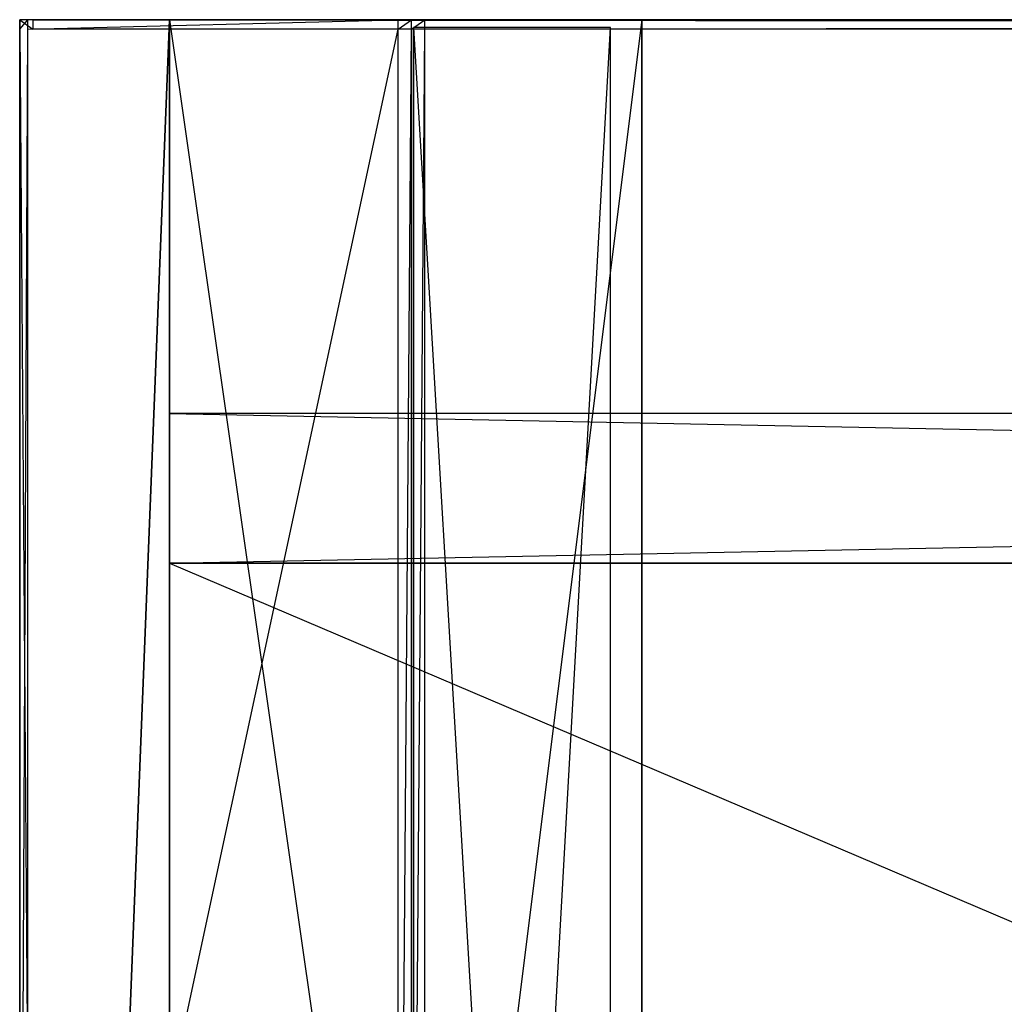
# Model space of a CAD drawing. Extents: x -1 to 0, y -0.5 to 0.
# Tile 6 of 19: x -1 to -0.88, y -0.12 to 0. Entities that reach past the tile are written whole.
import ezdxf

# ---------------------------------------------------------------- set-up
doc = ezdxf.new("R2010")
doc.units = 0
for name, color, linetype in [('L10_KORPUS_LEGATO_BO_X_9620__Y_', 7, 'CONTINUOUS'), ('L11_KORPUS_LEGATO_RWT_X_9620__Y', 7, 'CONTINUOUS'), ('L12_KORPUS_LEGATO_3_N_B10700___', 7, 'CONTINUOUS'), ('L13_KORPUS_LEGATO_2_N_B10700___', 7, 'CONTINUOUS'), ('L17_PLATTE_LEGATO_N_B10700__0__', 7, 'CONTINUOUS'), ('L9_KORPUS_LEGATO_SE_X_190__Y_47', 7, 'CONTINUOUS')]:
    doc.layers.add(name, color=color, linetype=linetype)

msp = doc.modelspace()

# ---------------------------------------------------------------- linework, layer by layer
at = {"layer": 'L10_KORPUS_LEGATO_BO_X_9620__Y_', "color": 8}
for points, invisible_edges in [([(-0.981, -0.4785, 0.02), (-0.981, -0.069, 0.001), (-0.981, -0.4785, 0.001), (-0.981, -0.4785, 0.02)], 13), ([(-0.981, -0.069, 0.001), (-0.981, -0.4785, 0.02), (-0.981, -0.069, 0.02), (-0.981, -0.069, 0.001)], 14), ([(-0.019, -0.4785, 0.02), (-0.981, -0.069, 0.02), (-0.981, -0.4785, 0.02), (-0.019, -0.4785, 0.02)], 13), ([(-0.981, -0.069, 0.02), (-0.019, -0.4785, 0.02), (-0.019, -0.069, 0.02), (-0.981, -0.069, 0.02)], 14), ([(-0.019, -0.069, 0.001), (-0.981, -0.4785, 0.001), (-0.981, -0.069, 0.001), (-0.019, -0.069, 0.001)], 13), ([(-0.981, -0.4785, 0.001), (-0.019, -0.069, 0.001), (-0.019, -0.4785, 0.001), (-0.981, -0.4785, 0.001)], 14), ([(-0.981, -0.069, 0.001), (-0.019, -0.069, 0.02), (-0.019, -0.069, 0.001), (-0.981, -0.069, 0.001)], 13), ([(-0.019, -0.069, 0.02), (-0.981, -0.069, 0.001), (-0.981, -0.069, 0.02), (-0.019, -0.069, 0.02)], 14)]:
    msp.add_3dface(points, dxfattribs=dict(at, invisible_edges=invisible_edges))
at = {"layer": 'L11_KORPUS_LEGATO_RWT_X_9620__Y', "color": 8}
for points, invisible_edges in [([(-0.981, -0.05, 0.0005), (-0.019, -0.05, 0.1605), (-0.019, -0.05, 0.0005), (-0.981, -0.05, 0.0005)], 13), ([(-0.019, -0.05, 0.1605), (-0.981, -0.05, 0.0005), (-0.981, -0.05, 0.1605), (-0.019, -0.05, 0.1605)], 14), ([(-0.981, -0.069, 0.1605), (-0.981, -0.05, 0.0005), (-0.981, -0.069, 0.0005), (-0.981, -0.069, 0.1605)], 13), ([(-0.981, -0.05, 0.0005), (-0.981, -0.069, 0.1605), (-0.981, -0.05, 0.1605), (-0.981, -0.05, 0.0005)], 14), ([(-0.019, -0.05, 0.0005), (-0.981, -0.069, 0.0005), (-0.981, -0.05, 0.0005), (-0.019, -0.05, 0.0005)], 13), ([(-0.981, -0.069, 0.0005), (-0.019, -0.05, 0.0005), (-0.019, -0.069, 0.0005), (-0.981, -0.069, 0.0005)], 14), ([(-0.019, -0.069, 0.1605), (-0.981, -0.05, 0.1605), (-0.981, -0.069, 0.1605), (-0.019, -0.069, 0.1605)], 13), ([(-0.981, -0.05, 0.1605), (-0.019, -0.069, 0.1605), (-0.019, -0.05, 0.1605), (-0.981, -0.05, 0.1605)], 14), ([(-0.019, -0.069, 0.1605), (-0.981, -0.069, 0.0005), (-0.019, -0.069, 0.0005), (-0.019, -0.069, 0.1605)], 13), ([(-0.981, -0.069, 0.0005), (-0.019, -0.069, 0.1605), (-0.981, -0.069, 0.1605), (-0.981, -0.069, 0.0005)], 14)]:
    msp.add_3dface(points, dxfattribs=dict(at, invisible_edges=invisible_edges))
at = {"layer": 'L12_KORPUS_LEGATO_3_N_B10700___', "color": 8}
for points, invisible_edges in [([(-0.981, 0, 0.332), (-0.921, 0, 0.313), (-0.981, 0, 0.313), (-0.981, 0, 0.332)], 13), ([(-0.921, 0, 0.313), (-0.981, 0, 0.332), (-0.921, 0, 0.332), (-0.921, 0, 0.313)], 14), ([(-0.921, 0, 0.313), (-0.981, -0.4785, 0.313), (-0.981, 0, 0.313), (-0.921, 0, 0.313)], 10), ([(-0.981, -0.4785, 0.313), (-0.921, 0, 0.313), (-0.921, -0.4185, 0.313), (-0.981, -0.4785, 0.313)], 13), ([(-0.981, -0.4785, 0.332), (-0.981, 0, 0.313), (-0.981, -0.4785, 0.313), (-0.981, -0.4785, 0.332)], 13), ([(-0.981, 0, 0.313), (-0.981, -0.4785, 0.332), (-0.981, 0, 0.332), (-0.981, 0, 0.313)], 14), ([(-0.921, -0.4185, 0.332), (-0.981, 0, 0.332), (-0.981, -0.4785, 0.332), (-0.921, -0.4185, 0.332)], 13), ([(-0.981, 0, 0.332), (-0.921, -0.4185, 0.332), (-0.921, 0, 0.332), (-0.981, 0, 0.332)], 14), ([(-0.921, 0, 0.313), (-0.921, -0.4185, 0.332), (-0.921, -0.4185, 0.313), (-0.921, 0, 0.313)], 13), ([(-0.921, -0.4185, 0.332), (-0.921, 0, 0.313), (-0.921, 0, 0.332), (-0.921, -0.4185, 0.332)], 14)]:
    msp.add_3dface(points, dxfattribs=dict(at, invisible_edges=invisible_edges))
at = {"layer": 'L13_KORPUS_LEGATO_2_N_B10700___', "color": 8}
for points, invisible_edges in [([(-0.925, -0.001, 0.332), (-0.95, -0.45, 0.332), (-0.95, -0.001, 0.332), (-0.925, -0.001, 0.332)], 13), ([(-0.95, -0.45, 0.332), (-0.925, -0.001, 0.332), (-0.925, -0.425, 0.332), (-0.95, -0.45, 0.332)], 14), ([(-0.925, -0.425, 0.342), (-0.95, -0.001, 0.342), (-0.95, -0.45, 0.342), (-0.925, -0.425, 0.342)], 13), ([(-0.95, -0.001, 0.342), (-0.925, -0.425, 0.342), (-0.925, -0.001, 0.342), (-0.95, -0.001, 0.342)], 14), ([(-0.95, -0.001, 0.342), (-0.925, -0.001, 0.332), (-0.95, -0.001, 0.332), (-0.95, -0.001, 0.342)], 13), ([(-0.925, -0.001, 0.332), (-0.95, -0.001, 0.342), (-0.925, -0.001, 0.342), (-0.925, -0.001, 0.332)], 14), ([(-0.95, -0.45, 0.342), (-0.95, -0.001, 0.332), (-0.95, -0.45, 0.332), (-0.95, -0.45, 0.342)], 13), ([(-0.95, -0.001, 0.332), (-0.95, -0.45, 0.342), (-0.95, -0.001, 0.342), (-0.95, -0.001, 0.332)], 14), ([(-0.925, -0.001, 0.332), (-0.925, -0.425, 0.342), (-0.925, -0.425, 0.332), (-0.925, -0.001, 0.332)], 13), ([(-0.925, -0.425, 0.342), (-0.925, -0.001, 0.332), (-0.925, -0.001, 0.342), (-0.925, -0.425, 0.342)], 14)]:
    msp.add_3dface(points, dxfattribs=dict(at, invisible_edges=invisible_edges))
at = {"layer": 'L17_PLATTE_LEGATO_N_B10700__0__', "color": 8}
for points, invisible_edges in [([(-0.998322, -0.001197, 0.38), (-1, 0, 0.38), (-1, -0.001197, 0.38), (-0.998322, -0.001197, 0.38)], 13), ([(-1, 0, 0.38), (-0.998322, -0.001197, 0.38), (-0.998322, 0, 0.38), (-1, 0, 0.38)], 14), ([(-1, -0.001197, 0.374378), (-1, 0, 0.3732), (-1, -0.001197, 0.3732), (-1, -0.001197, 0.374378)], 13), ([(-1, 0, 0.3732), (-1, -0.001197, 0.374378), (-1, 0, 0.374378), (-1, 0, 0.3732)], 14), ([(-1, -0.001197, 0.378361), (-1, 0, 0.374378), (-1, -0.001197, 0.374378), (-1, -0.001197, 0.378361)], 13), ([(-1, 0, 0.374378), (-1, -0.001197, 0.378361), (-1, 0, 0.378361), (-1, 0, 0.374378)], 14), ([(-0.998987, 0, 0.372564), (-1, -0.001197, 0.3732), (-1, 0, 0.3732), (-0.998987, 0, 0.372564)], 13), ([(-1, -0.001197, 0.3732), (-0.998987, 0, 0.372564), (-0.998987, -0.001197, 0.372564), (-1, -0.001197, 0.3732)], 14), ([(-1, 0, 0.38), (-0.998322, 0, 0.378361), (-1, 0, 0.378361), (-1, 0, 0.38)], 13), ([(-0.998322, 0, 0.378361), (-1, 0, 0.38), (-0.998322, 0, 0.38), (-0.998322, 0, 0.378361)], 14), ([(-1, 0, 0.378361), (-0.998322, 0, 0.374378), (-1, 0, 0.374378), (-1, 0, 0.378361)], 13), ([(-0.998322, 0, 0.374378), (-1, 0, 0.378361), (-0.998322, 0, 0.378361), (-0.998322, 0, 0.374378)], 14), ([(-1, 0, 0.374378), (-0.998322, 0, 0.3732), (-1, 0, 0.3732), (-1, 0, 0.374378)], 13), ([(-0.998322, 0, 0.3732), (-1, 0, 0.374378), (-0.998322, 0, 0.374378), (-0.998322, 0, 0.3732)], 14), ([(-1, 0, 0.3732), (-0.997308, 0, 0.372564), (-0.998987, 0, 0.372564), (-1, 0, 0.3732)], 13), ([(-0.997308, 0, 0.372564), (-1, 0, 0.3732), (-0.998322, 0, 0.3732), (-0.997308, 0, 0.372564)], 14), ([(-1, -0.001197, 0.38), (-1, 0, 0.378361), (-1, -0.001197, 0.378361), (-1, -0.001197, 0.38)], 13), ([(-1, 0, 0.378361), (-1, -0.001197, 0.38), (-1, 0, 0.38), (-1, 0, 0.378361)], 14), ([(-0.951959, 0, 0.343069), (-0.998987, -0.001197, 0.372564), (-0.998987, 0, 0.372564), (-0.951959, 0, 0.343069)], 13), ([(-0.998987, -0.001197, 0.372564), (-0.951959, 0, 0.343069), (-0.951959, -0.001197, 0.343069), (-0.998987, -0.001197, 0.372564)], 14), ([(-0.998987, 0, 0.372564), (-0.950281, 0, 0.343069), (-0.951959, 0, 0.343069), (-0.998987, 0, 0.372564)], 13), ([(-0.950281, 0, 0.343069), (-0.998987, 0, 0.372564), (-0.997308, 0, 0.372564), (-0.950281, 0, 0.343069)], 14), ([(-0.998322, 0, 0.374378), (-0.00192, 0, 0.378361), (-0.00192, 0, 0.374378), (-0.998322, 0, 0.374378)], 13), ([(-0.00192, 0, 0.378361), (-0.998322, 0, 0.374378), (-0.998322, 0, 0.378361), (-0.00192, 0, 0.378361)], 14), ([(-0.998322, 0, 0.378361), (-0.00192, 0, 0.38), (-0.00192, 0, 0.378361), (-0.998322, 0, 0.378361)], 13), ([(-0.00192, 0, 0.38), (-0.998322, 0, 0.378361), (-0.998322, 0, 0.38), (-0.00192, 0, 0.38)], 14), ([(-0.00192, 0, 0.3732), (-0.997308, 0, 0.372564), (-0.998322, 0, 0.3732), (-0.00192, 0, 0.3732)], 14), ([(-0.998322, 0, 0.3732), (-0.00192, 0, 0.374378), (-0.00192, 0, 0.3732), (-0.998322, 0, 0.3732)], 13), ([(-0.00192, 0, 0.374378), (-0.998322, 0, 0.3732), (-0.998322, 0, 0.374378), (-0.00192, 0, 0.374378)], 14), ([(-0.00192, -0.001197, 0.38), (-0.998322, 0, 0.38), (-0.998322, -0.001197, 0.38), (-0.00192, -0.001197, 0.38)], 13), ([(-0.998322, 0, 0.38), (-0.00192, -0.001197, 0.38), (-0.00192, 0, 0.38), (-0.998322, 0, 0.38)], 14), ([(-0.002933, 0, 0.372564), (-0.950281, 0, 0.343069), (-0.997308, 0, 0.372564), (-0.002933, 0, 0.372564)], 14), ([(-0.997308, 0, 0.372564), (-0.00192, 0, 0.3732), (-0.002933, 0, 0.372564), (-0.997308, 0, 0.372564)], 13), ([(-0.950256, 0, 0.342), (-0.951959, -0.001197, 0.343069), (-0.951959, 0, 0.343069), (-0.950256, 0, 0.342)], 13), ([(-0.951959, -0.001197, 0.343069), (-0.950256, 0, 0.342), (-0.950256, -0.001197, 0.342), (-0.951959, -0.001197, 0.343069)], 14), ([(-0.951959, 0, 0.343069), (-0.948577, 0, 0.342), (-0.950256, 0, 0.342), (-0.951959, 0, 0.343069)], 13), ([(-0.948577, 0, 0.342), (-0.951959, 0, 0.343069), (-0.950281, 0, 0.343069), (-0.948577, 0, 0.342)], 14), ([(-0.950281, 0, 0.343069), (-0.002933, 0, 0.372564), (-0.049961, 0, 0.343069), (-0.950281, 0, 0.343069)], 13), ([(-0.049961, 0, 0.343069), (-0.948577, 0, 0.342), (-0.950281, 0, 0.343069), (-0.049961, 0, 0.343069)], 14), ([(-0.948577, 0, 0.342), (-0.950256, -0.001197, 0.342), (-0.950256, 0, 0.342), (-0.948577, 0, 0.342)], 13), ([(-0.950256, -0.001197, 0.342), (-0.948577, 0, 0.342), (-0.948577, -0.001197, 0.342), (-0.950256, -0.001197, 0.342)], 14), ([(-0.051665, 0, 0.342), (-0.948577, -0.001197, 0.342), (-0.948577, 0, 0.342), (-0.051665, 0, 0.342)], 13), ([(-0.948577, -0.001197, 0.342), (-0.051665, 0, 0.342), (-0.051665, -0.001197, 0.342), (-0.948577, -0.001197, 0.342)], 14), ([(-0.948577, 0, 0.342), (-0.049961, 0, 0.343069), (-0.051665, 0, 0.342), (-0.948577, 0, 0.342)], 13), ([(-1, -0.220523, 0.38), (-1, -0.001197, 0.378361), (-1, -0.220523, 0.378361), (-1, -0.220523, 0.38)], 13), ([(-1, -0.001197, 0.378361), (-1, -0.220523, 0.38), (-1, -0.001197, 0.38), (-1, -0.001197, 0.378361)], 14), ([(-0.998987, -0.001197, 0.372564), (-1, -0.220523, 0.3732), (-1, -0.001197, 0.3732), (-0.998987, -0.001197, 0.372564)], 13), ([(-1, -0.220523, 0.3732), (-0.998987, -0.001197, 0.372564), (-0.998987, -0.220523, 0.372564), (-1, -0.220523, 0.3732)], 14), ([(-1, -0.220523, 0.378361), (-1, -0.001197, 0.374378), (-1, -0.220523, 0.374378), (-1, -0.220523, 0.378361)], 13), ([(-1, -0.001197, 0.374378), (-1, -0.220523, 0.378361), (-1, -0.001197, 0.378361), (-1, -0.001197, 0.374378)], 14), ([(-0.998322, -0.220523, 0.38), (-1, -0.001197, 0.38), (-1, -0.220523, 0.38), (-0.998322, -0.220523, 0.38)], 13), ([(-1, -0.001197, 0.38), (-0.998322, -0.220523, 0.38), (-0.998322, -0.001197, 0.38), (-1, -0.001197, 0.38)], 14), ([(-1, -0.220523, 0.374378), (-1, -0.001197, 0.3732), (-1, -0.220523, 0.3732), (-1, -0.220523, 0.374378)], 13), ([(-1, -0.001197, 0.3732), (-1, -0.220523, 0.374378), (-1, -0.001197, 0.374378), (-1, -0.001197, 0.3732)], 14), ([(-0.951959, -0.001197, 0.343069), (-0.998987, -0.220523, 0.372564), (-0.998987, -0.001197, 0.372564), (-0.951959, -0.001197, 0.343069)], 13), ([(-0.998987, -0.220523, 0.372564), (-0.951959, -0.001197, 0.343069), (-0.951959, -0.220523, 0.343069), (-0.998987, -0.220523, 0.372564)], 14), ([(-0.998322, -0.220523, 0.38), (-0.00192, -0.001197, 0.38), (-0.998322, -0.001197, 0.38), (-0.998322, -0.220523, 0.38)], 13), ([(-0.00192, -0.001197, 0.38), (-0.998322, -0.220523, 0.38), (-0.335557, -0.135245, 0.38), (-0.00192, -0.001197, 0.38)], 10), ([(-0.950256, -0.001197, 0.342), (-0.951959, -0.220523, 0.343069), (-0.951959, -0.001197, 0.343069), (-0.950256, -0.001197, 0.342)], 13), ([(-0.951959, -0.220523, 0.343069), (-0.950256, -0.001197, 0.342), (-0.950256, -0.220523, 0.342), (-0.951959, -0.220523, 0.343069)], 14), ([(-0.948577, -0.001197, 0.342), (-0.950256, -0.220523, 0.342), (-0.950256, -0.001197, 0.342), (-0.948577, -0.001197, 0.342)], 13), ([(-0.950256, -0.220523, 0.342), (-0.948577, -0.001197, 0.342), (-0.948577, -0.220523, 0.342), (-0.950256, -0.220523, 0.342)], 14), ([(-0.051665, -0.001197, 0.342), (-0.948577, -0.220523, 0.342), (-0.948577, -0.001197, 0.342), (-0.051665, -0.001197, 0.342)], 13), ([(-0.948577, -0.220523, 0.342), (-0.051665, -0.001197, 0.342), (-0.335247, -0.135991, 0.342), (-0.948577, -0.220523, 0.342)], 10)]:
    msp.add_3dface(points, dxfattribs=dict(at, invisible_edges=invisible_edges))
at = {"layer": 'L9_KORPUS_LEGATO_SE_X_190__Y_47', "color": 8}
for points, invisible_edges in [([(-1, -0.479, 0.34), (-0.981, 0, 0.34), (-1, 0, 0.34), (-1, -0.479, 0.34)], 13), ([(-0.981, 0, 0.34), (-1, -0.479, 0.34), (-0.981, -0.479, 0.34), (-0.981, 0, 0.34)], 14), ([(-0.981, 0), (-1, -0.479), (-1, 0), (-0.981, 0)], 13), ([(-1, -0.479), (-0.981, 0), (-0.981, -0.479), (-1, -0.479)], 14), ([(-1, -0.479, 0.34), (-1, 0), (-1, -0.479), (-1, -0.479, 0.34)], 13), ([(-1, 0), (-1, -0.479, 0.34), (-1, 0, 0.34), (-1, 0)], 14), ([(-1, 0, 0.34), (-0.981, 0), (-1, 0), (-1, 0, 0.34)], 13), ([(-0.981, 0), (-1, 0, 0.34), (-0.981, 0, 0.34), (-0.981, 0)], 14), ([(-0.981, 0), (-0.981, -0.479, 0.34), (-0.981, -0.479), (-0.981, 0)], 13), ([(-0.981, -0.479, 0.34), (-0.981, 0), (-0.981, 0, 0.34), (-0.981, -0.479, 0.34)], 14)]:
    msp.add_3dface(points, dxfattribs=dict(at, invisible_edges=invisible_edges))

doc.saveas('drawing.dxf')
